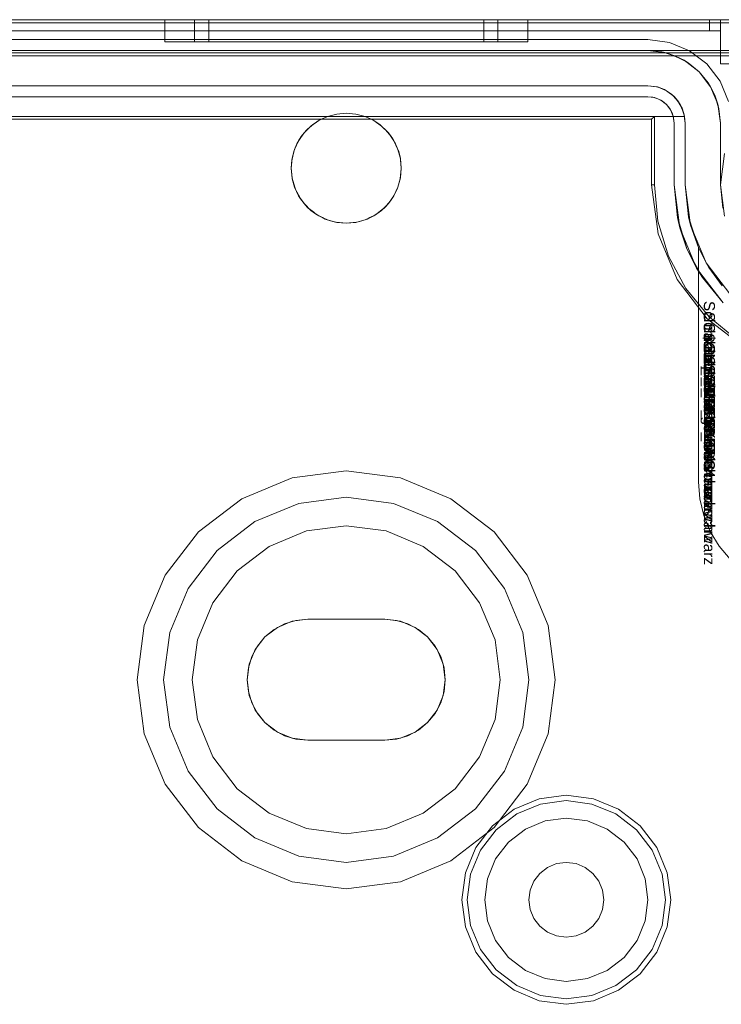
# Model space of a CAD drawing. Extents: x -620 to 300, y 62 to 1112.
# Tile 153 of 200: x 167.906 to 168.404, y 604.57 to 605.269. Entities that reach past the tile are written whole.
import ezdxf

# ---------------------------------------------------------------- set-up
doc = ezdxf.new("R2010")
doc.units = 0
doc.layers.get('0').update_dxf_attribs({"lineweight": 13})
doc.layers.add('AM_6-A06CPVRYL0', color=2, linetype='Continuous', lineweight=35, true_color=0xffff00)
doc.styles.get("Standard").update_dxf_attribs({"font": 'ARIALN.TTF'})

# ---------------------------------------------------------------- blocks, each defined once
blk = doc.blocks.new('Referenz-A06CPVRZL0')
at = {"color": 9, "linetype": 'ByBlock', "lineweight": 13, "ltscale": 0.13, "true_color": 0xc1c9c4}
for p, q in [((168.48922, 605.26889), (166.69234, 605.26889)), ((168.48922, 605.26889), (166.69234, 605.26889)), ((168.39547, 605.26889), (166.78609, 605.26889)), ((166.78609, 605.26889), (168.39547, 605.26889)), ((168.40328, 605.26889), (167.59078, 605.26889)), ((167.59078, 605.26889), (168.40328, 605.26889)), ((168.00875, 605.26889), (168.00875, 605.25326)), ((168.01314, 605.26889), (168.00875, 605.26889)), ((168.00875, 605.26889), (168.01314, 605.26889)), ((168.02602, 605.26889), (168.01314, 605.26889)), ((168.01314, 605.26889), (168.02602, 605.26889)), ((168.0465, 605.26889), (168.02602, 605.26889)), ((168.02602, 605.26889), (168.0465, 605.26889)), ((168.02992, 605.26889), (168.02992, 605.25326)), ((168.03199, 605.26889), (168.02992, 605.26889)), ((168.02992, 605.26889), (168.03199, 605.26889)), ((168.03812, 605.26889), (168.03199, 605.26889)), ((168.03199, 605.26889), (168.03812, 605.26889)), ((168.04808, 605.26889), (168.03812, 605.26889)), ((168.03812, 605.26889), (168.04808, 605.26889)), ((168.04, 605.26889), (168.04, 605.25326)), ((168.04188, 605.26889), (168.04, 605.26889)), ((168.04, 605.26889), (168.04188, 605.26889)), ((168.04743, 605.26889), (168.04188, 605.26889)), ((168.04188, 605.26889), (168.04743, 605.26889)), ((168.0732, 605.26889), (168.0465, 605.26889)), ((168.0465, 605.26889), (168.0732, 605.26889)), ((168.05646, 605.26889), (168.04743, 605.26889)), ((168.04743, 605.26889), (168.05646, 605.26889)), ((168.06148, 605.26889), (168.04808, 605.26889)), ((168.04808, 605.26889), (168.06148, 605.26889)), ((168.0686, 605.26889), (168.05646, 605.26889)), ((168.05646, 605.26889), (168.0686, 605.26889)), ((168.0778, 605.26889), (168.06148, 605.26889)), ((168.06148, 605.26889), (168.0778, 605.26889)), ((168.0834, 605.26889), (168.0686, 605.26889)), ((168.0686, 605.26889), (168.0834, 605.26889)), ((168.10429, 605.26889), (168.0732, 605.26889)), ((168.0732, 605.26889), (168.10429, 605.26889)), ((168.09643, 605.26889), (168.0778, 605.26889)), ((168.0778, 605.26889), (168.09643, 605.26889)), ((168.10028, 605.26889), (168.0834, 605.26889)), ((168.0834, 605.26889), (168.10028, 605.26889)), ((168.11664, 605.26889), (168.09643, 605.26889)), ((168.09643, 605.26889), (168.11664, 605.26889)), ((168.1186, 605.26889), (168.10028, 605.26889)), ((168.10028, 605.26889), (168.1186, 605.26889)), ((168.13765, 605.26889), (168.10429, 605.26889)), ((168.10429, 605.26889), (168.13765, 605.26889)), ((168.13765, 605.26889), (168.11664, 605.26889)), ((168.11664, 605.26889), (168.13765, 605.26889)), ((168.13765, 605.26889), (168.1186, 605.26889)), ((168.1186, 605.26889), (168.13765, 605.26889)), ((168.15867, 605.26889), (168.13765, 605.26889)), ((168.17102, 605.26889), (168.13765, 605.26889)), ((168.15671, 605.26889), (168.13765, 605.26889)), ((168.13765, 605.26889), (168.15867, 605.26889)), ((168.13765, 605.26889), (168.17102, 605.26889)), ((168.13765, 605.26889), (168.15671, 605.26889)), ((168.17503, 605.26889), (168.15671, 605.26889)), ((168.15671, 605.26889), (168.17503, 605.26889)), ((168.17888, 605.26889), (168.15867, 605.26889)), ((168.15867, 605.26889), (168.17888, 605.26889)), ((168.20211, 605.26889), (168.17102, 605.26889)), ((168.17102, 605.26889), (168.20211, 605.26889)), ((168.19191, 605.26889), (168.17503, 605.26889)), ((168.17503, 605.26889), (168.19191, 605.26889)), ((168.19751, 605.26889), (168.17888, 605.26889)), ((168.17888, 605.26889), (168.19751, 605.26889)), ((168.20671, 605.26889), (168.19191, 605.26889)), ((168.19191, 605.26889), (168.20671, 605.26889)), ((168.21383, 605.26889), (168.19751, 605.26889)), ((168.19751, 605.26889), (168.21383, 605.26889)), ((168.22881, 605.26889), (168.20211, 605.26889)), ((168.20211, 605.26889), (168.22881, 605.26889)), ((168.21885, 605.26889), (168.20671, 605.26889)), ((168.20671, 605.26889), (168.21885, 605.26889)), ((168.22723, 605.26889), (168.21383, 605.26889)), ((168.21383, 605.26889), (168.22723, 605.26889)), ((168.22788, 605.26889), (168.21885, 605.26889)), ((168.21885, 605.26889), (168.22788, 605.26889)), ((168.23719, 605.26889), (168.22723, 605.26889)), ((168.22723, 605.26889), (168.23719, 605.26889)), ((168.23343, 605.26889), (168.22788, 605.26889)), ((168.22788, 605.26889), (168.23343, 605.26889)), ((168.24929, 605.26889), (168.22881, 605.26889)), ((168.22881, 605.26889), (168.24929, 605.26889)), ((168.23531, 605.26889), (168.23343, 605.26889)), ((168.23343, 605.26889), (168.23531, 605.26889)), ((168.23531, 605.25326), (168.23531, 605.26889)), ((168.24332, 605.26889), (168.23719, 605.26889)), ((168.23719, 605.26889), (168.24332, 605.26889)), ((168.24539, 605.26889), (168.24332, 605.26889)), ((168.24332, 605.26889), (168.24539, 605.26889)), ((168.24539, 605.25326), (168.24539, 605.26889)), ((168.26217, 605.26889), (168.24929, 605.26889)), ((168.24929, 605.26889), (168.26217, 605.26889)), ((168.26656, 605.26889), (168.26217, 605.26889)), ((168.26217, 605.26889), (168.26656, 605.26889)), ((168.26656, 605.25326), (168.26656, 605.26889)), ((168.39749, 605.26889), (168.39547, 605.26889)), ((168.39547, 605.26889), (168.39547, 605.26498)), ((168.39547, 605.26889), (168.39547, 605.26498)), ((168.39547, 605.26889), (168.39749, 605.26889)), ((168.39547, 605.26498), (168.39547, 605.26108)), ((168.39547, 605.26498), (168.39547, 605.26108)), ((168.39937, 605.26889), (168.39749, 605.26889)), ((168.39749, 605.26889), (168.39937, 605.26889)), ((168.40099, 605.26889), (168.39937, 605.26889)), ((168.39937, 605.26889), (168.40099, 605.26889)), ((168.40223, 605.26889), (168.40099, 605.26889)), ((168.40099, 605.26889), (168.40223, 605.26889)), ((168.40301, 605.26889), (168.40223, 605.26889)), ((168.40223, 605.26889), (168.40301, 605.26889)), ((168.40328, 605.26889), (168.40301, 605.26889)), ((168.40301, 605.26889), (168.40328, 605.26889)), ((168.40328, 605.26498), (168.40328, 605.26889)), ((168.40328, 605.26108), (168.40328, 605.26889)), ((168.40935, 605.26889), (168.40328, 605.26889)), ((168.40328, 605.26889), (168.40328, 605.26498)), ((168.40328, 605.26889), (168.40328, 605.26889)), ((168.40328, 605.26889), (168.40935, 605.26889)), ((168.40328, 605.26108), (168.40328, 605.26889)), ((168.40328, 605.26108), (168.40328, 605.26498)), ((168.40328, 605.26498), (168.40328, 605.26108)), ((166.78609, 605.26108), (168.39547, 605.26108)), ((168.39547, 605.26108), (166.78609, 605.26108)), ((167.59078, 605.26108), (168.40328, 605.26108)), ((167.59078, 605.26108), (168.40328, 605.26108)), ((168.39547, 605.26108), (168.39699, 605.26108)), ((168.39699, 605.26108), (168.39547, 605.26108)), ((168.39699, 605.26108), (168.39846, 605.26108)), ((168.39846, 605.26108), (168.39699, 605.26108)), ((168.39846, 605.26108), (168.39981, 605.26108)), ((168.39981, 605.26108), (168.39846, 605.26108)), ((168.39981, 605.26108), (168.40099, 605.26108)), ((168.40099, 605.26108), (168.39981, 605.26108)), ((168.40099, 605.26108), (168.40196, 605.26108)), ((168.40196, 605.26108), (168.40099, 605.26108)), ((168.40196, 605.26108), (168.40269, 605.26108)), ((168.40269, 605.26108), (168.40196, 605.26108)), ((168.40269, 605.26108), (168.40313, 605.26108)), ((168.40313, 605.26108), (168.40269, 605.26108)), ((168.40313, 605.26108), (168.40328, 605.26108)), ((168.40328, 605.26108), (168.40313, 605.26108)), ((168.40328, 605.26108), (168.40328, 605.23764)), ((168.40328, 605.26108), (168.40328, 605.26108)), ((168.40328, 605.26108), (168.40328, 605.26108)), ((168.40328, 605.26108), (168.40328, 605.26108)), ((168.40328, 605.26108), (168.40328, 605.26108)), ((168.40328, 605.26108), (168.40328, 605.26108)), ((168.40328, 605.26108), (168.40328, 605.26108)), ((168.40328, 605.26108), (168.40328, 605.23764)), ((168.00875, 605.25326), (168.01314, 605.25326)), ((168.00875, 605.25326), (168.01314, 605.25326)), ((168.01314, 605.25326), (168.02602, 605.25326)), ((168.01314, 605.25326), (168.02602, 605.25326)), ((168.02602, 605.25326), (168.0465, 605.25326)), ((168.02602, 605.25326), (168.0465, 605.25326)), ((168.02992, 605.25326), (168.03359, 605.25326)), ((168.02992, 605.25326), (168.03359, 605.25326)), ((168.03359, 605.25326), (168.04435, 605.25326)), ((168.03359, 605.25326), (168.04435, 605.25326)), ((168.04, 605.25326), (168.04333, 605.25326)), ((168.04, 605.25326), (168.04333, 605.25326)), ((168.04333, 605.25326), (168.05308, 605.25326)), ((168.04333, 605.25326), (168.05308, 605.25326)), ((168.04435, 605.25326), (168.06148, 605.25326)), ((168.04435, 605.25326), (168.06148, 605.25326)), ((168.0465, 605.25326), (168.0732, 605.25326)), ((168.0465, 605.25326), (168.0732, 605.25326)), ((168.05308, 605.25326), (168.0686, 605.25326)), ((168.05308, 605.25326), (168.0686, 605.25326)), ((168.06148, 605.25326), (168.08379, 605.25326)), ((168.06148, 605.25326), (168.08379, 605.25326)), ((168.0686, 605.25326), (168.08883, 605.25326)), ((168.0686, 605.25326), (168.08883, 605.25326)), ((168.0732, 605.25326), (168.10429, 605.25326)), ((168.0732, 605.25326), (168.10429, 605.25326)), ((168.08379, 605.25326), (168.10977, 605.25326)), ((168.08379, 605.25326), (168.10977, 605.25326)), ((168.08883, 605.25326), (168.11238, 605.25326)), ((168.08883, 605.25326), (168.11238, 605.25326)), ((168.10429, 605.25326), (168.13765, 605.25326)), ((168.10429, 605.25326), (168.13765, 605.25326)), ((168.10977, 605.25326), (168.13765, 605.25326)), ((168.10977, 605.25326), (168.13765, 605.25326)), ((168.11238, 605.25326), (168.13765, 605.25326)), ((168.11238, 605.25326), (168.13765, 605.25326)), ((168.13765, 605.25326), (168.16554, 605.25326)), ((168.13765, 605.25326), (168.17102, 605.25326)), ((168.13765, 605.25326), (168.16293, 605.25326)), ((168.13765, 605.25326), (168.17102, 605.25326)), ((168.13765, 605.25326), (168.16554, 605.25326)), ((168.13765, 605.25326), (168.16293, 605.25326)), ((168.16293, 605.25326), (168.18648, 605.25326)), ((168.16293, 605.25326), (168.18648, 605.25326)), ((168.16554, 605.25326), (168.19152, 605.25326)), ((168.16554, 605.25326), (168.19152, 605.25326)), ((168.17102, 605.25326), (168.20211, 605.25326)), ((168.17102, 605.25326), (168.20211, 605.25326)), ((168.18648, 605.25326), (168.20671, 605.25326)), ((168.18648, 605.25326), (168.20671, 605.25326)), ((168.19152, 605.25326), (168.21383, 605.25326)), ((168.19152, 605.25326), (168.21383, 605.25326)), ((168.20211, 605.25326), (168.22881, 605.25326)), ((168.20211, 605.25326), (168.22881, 605.25326)), ((168.20671, 605.25326), (168.22223, 605.25326)), ((168.20671, 605.25326), (168.22223, 605.25326)), ((168.21383, 605.25326), (168.23096, 605.25326)), ((168.21383, 605.25326), (168.23096, 605.25326)), ((168.22223, 605.25326), (168.23198, 605.25326)), ((168.22223, 605.25326), (168.23198, 605.25326)), ((168.22881, 605.25326), (168.24929, 605.25326)), ((168.22881, 605.25326), (168.24929, 605.25326)), ((168.23096, 605.25326), (168.24172, 605.25326)), ((168.23096, 605.25326), (168.24172, 605.25326)), ((168.23198, 605.25326), (168.23531, 605.25326)), ((168.23198, 605.25326), (168.23531, 605.25326)), ((168.24172, 605.25326), (168.24539, 605.25326)), ((168.24172, 605.25326), (168.24539, 605.25326)), ((168.24929, 605.25326), (168.26217, 605.25326)), ((168.24929, 605.25326), (168.26217, 605.25326)), ((168.26217, 605.25326), (168.26656, 605.25326)), ((168.26217, 605.25326), (168.26656, 605.25326)), ((166.69234, 605.24701), (168.48922, 605.24701)), ((168.35172, 605.24701), (166.82984, 605.24701)), ((167.82515, 605.24545), (168.48922, 605.24545)), ((168.36506, 605.24526), (168.35172, 605.24701)), ((168.36178, 605.24602), (168.35172, 605.24701)), ((168.48922, 605.24701), (168.35172, 605.24701)), ((168.35172, 605.24701), (168.36178, 605.24602)), ((168.35172, 605.24701), (168.35172, 605.24701)), ((168.36506, 605.24526), (168.36178, 605.24602)), ((168.36178, 605.24602), (168.37145, 605.24309)), ((168.3775, 605.24011), (168.36506, 605.24526)), ((168.37145, 605.24309), (168.36506, 605.24526)), ((168.3775, 605.24011), (168.37145, 605.24309)), ((168.37145, 605.24309), (168.38036, 605.23832)), ((168.38818, 605.23191), (168.3775, 605.24011)), ((168.38036, 605.23832), (168.3775, 605.24011)), ((168.38818, 605.23191), (168.38036, 605.23832)), ((168.38036, 605.23832), (168.38818, 605.23191)), ((168.40328, 605.23764), (168.40935, 605.23764)), ((168.40328, 605.23764), (168.40935, 605.23764)), ((168.40328, 605.23764), (168.40328, 605.23764)), ((168.39637, 605.22123), (168.38818, 605.23191)), ((168.39459, 605.2241), (168.38818, 605.23191)), ((168.38818, 605.23191), (168.39459, 605.2241)), ((168.39637, 605.22123), (168.39459, 605.2241)), ((168.39459, 605.2241), (168.39935, 605.21518)), ((166.82984, 605.22201), (168.35172, 605.22201)), ((168.35172, 605.22201), (167.79781, 605.22201)), ((168.35783, 605.2213), (168.35172, 605.22201)), ((168.35172, 605.22201), (168.35859, 605.22111)), ((168.35172, 605.22201), (168.35172, 605.22201)), ((168.35823, 605.22116), (168.35783, 605.2213)), ((168.35859, 605.22111), (168.35783, 605.2213)), ((168.36025, 605.22042), (168.35823, 605.22116)), ((168.36362, 605.2192), (168.35859, 605.22111)), ((168.35859, 605.22111), (168.365, 605.21845)), ((168.36362, 605.2192), (168.36025, 605.22042)), ((168.36433, 605.21873), (168.36362, 605.2192)), ((168.365, 605.21845), (168.36362, 605.2192)), ((168.36646, 605.21734), (168.36433, 605.21873)), ((168.36876, 605.21582), (168.365, 605.21845)), ((168.365, 605.21845), (168.3705, 605.21423)), ((168.36876, 605.21582), (168.36646, 605.21734)), ((168.36965, 605.21489), (168.36876, 605.21582)), ((168.3705, 605.21423), (168.36876, 605.21582)), ((168.40152, 605.2088), (168.39637, 605.22123)), ((168.39935, 605.21518), (168.39637, 605.22123)), ((168.3715, 605.21294), (168.36965, 605.21489)), ((168.37299, 605.21135), (168.3705, 605.21423)), ((168.3705, 605.21423), (168.37472, 605.20873)), ((168.37299, 605.21135), (168.3715, 605.21294)), ((168.37387, 605.20984), (168.37299, 605.21135)), ((168.37472, 605.20873), (168.37299, 605.21135)), ((168.37524, 605.20749), (168.37387, 605.20984)), ((168.40152, 605.2088), (168.39935, 605.21518)), ((168.39935, 605.21518), (168.40229, 605.20551)), ((168.40328, 605.19545), (168.40152, 605.2088)), ((168.40229, 605.20551), (168.40152, 605.2088)), ((168.12433, 605.20014), (168.13089, 605.20189)), ((168.13089, 605.20189), (168.12433, 605.20014)), ((168.13089, 605.20189), (168.13765, 605.20248)), ((168.13765, 605.20248), (168.13089, 605.20189)), ((168.13765, 605.20248), (168.14442, 605.20189)), ((168.14442, 605.20189), (168.13765, 605.20248)), ((168.14442, 605.20189), (168.15098, 605.20014)), ((168.15098, 605.20014), (168.14442, 605.20189)), ((168.37608, 605.20603), (168.37472, 605.20873)), ((168.37472, 605.20873), (168.37737, 605.20233)), ((168.37608, 605.20603), (168.37524, 605.20749)), ((168.37786, 605.20014), (168.37608, 605.20603)), ((168.37737, 605.20233), (168.37608, 605.20603)), ((168.37608, 605.20603), (168.37674, 605.20387)), ((168.37674, 605.20387), (168.37751, 605.20131)), ((168.37786, 605.20014), (168.37737, 605.20233)), ((168.37737, 605.20233), (168.37828, 605.19545)), ((168.40328, 605.19545), (168.40229, 605.20551)), ((168.40229, 605.20551), (168.40328, 605.19545)), ((168.12433, 605.20014), (167.79781, 605.20014)), ((167.79781, 605.20014), (168.12433, 605.20014)), ((168.11257, 605.19336), (168.11815, 605.19727)), ((168.11815, 605.19727), (168.1139, 605.19443)), ((168.11675, 605.19629), (168.1139, 605.19443)), ((168.11851, 605.19743), (168.11675, 605.19629)), ((168.11815, 605.19727), (168.12433, 605.20014)), ((168.11889, 605.19768), (168.11815, 605.19727)), ((168.11889, 605.19768), (168.11851, 605.19743)), ((168.12433, 605.20014), (168.11889, 605.19768)), ((168.12433, 605.20014), (168.12433, 605.20014)), ((168.15098, 605.20014), (168.15716, 605.19727)), ((168.37766, 605.20014), (168.15098, 605.20014)), ((168.15098, 605.20014), (168.37786, 605.20014)), ((168.15642, 605.19768), (168.15098, 605.20014)), ((168.15098, 605.20014), (168.15098, 605.20014)), ((168.1568, 605.19743), (168.15642, 605.19768)), ((168.15716, 605.19727), (168.15642, 605.19768)), ((168.15856, 605.19629), (168.1568, 605.19743)), ((168.15716, 605.19727), (168.16274, 605.19336)), ((168.16141, 605.19443), (168.15716, 605.19727)), ((168.16141, 605.19443), (168.15856, 605.19629)), ((168.37751, 605.20131), (168.37786, 605.20014)), ((168.37786, 605.20014), (168.37766, 605.20014)), ((168.37828, 605.19545), (168.37786, 605.20014)), ((168.37786, 605.20014), (168.37786, 605.20014)), ((168.37828, 605.1517), (168.37828, 605.19545)), ((168.37828, 605.19545), (168.37828, 605.1517)), ((168.37828, 605.19545), (168.37828, 605.19545)), ((168.40328, 605.1517), (168.40328, 605.19545)), ((168.40328, 605.19545), (168.40328, 605.1822)), ((168.40328, 605.19545), (168.40328, 605.19545)), ((168.10384, 605.18297), (168.10775, 605.18855)), ((168.10775, 605.18855), (168.10567, 605.18584)), ((168.10855, 605.18935), (168.10691, 605.18735)), ((168.10775, 605.18855), (168.11257, 605.19336)), ((168.10945, 605.19045), (168.10775, 605.18855)), ((168.10945, 605.19045), (168.10855, 605.18935)), ((168.11257, 605.19336), (168.10945, 605.19045)), ((168.11136, 605.19216), (168.10945, 605.19045)), ((168.1132, 605.19381), (168.11136, 605.19216)), ((168.1139, 605.19443), (168.11257, 605.19336)), ((168.1139, 605.19443), (168.1132, 605.19381)), ((168.16211, 605.19381), (168.16141, 605.19443)), ((168.16274, 605.19336), (168.16141, 605.19443)), ((168.16395, 605.19216), (168.16211, 605.19381)), ((168.16274, 605.19336), (168.16756, 605.18855)), ((168.16586, 605.19045), (168.16274, 605.19336)), ((168.16586, 605.19045), (168.16395, 605.19216)), ((168.16676, 605.18935), (168.16586, 605.19045)), ((168.16756, 605.18855), (168.16586, 605.19045)), ((168.1684, 605.18735), (168.16676, 605.18935)), ((168.16756, 605.18855), (168.17147, 605.18297)), ((168.16964, 605.18584), (168.16756, 605.18855)), ((168.10096, 605.1768), (168.10384, 605.18297)), ((168.10384, 605.18297), (168.10263, 605.18071)), ((168.10336, 605.18194), (168.10263, 605.18071)), ((168.10468, 605.18417), (168.10336, 605.18194)), ((168.10567, 605.18584), (168.10384, 605.18297)), ((168.10567, 605.18584), (168.10468, 605.18417)), ((168.10691, 605.18735), (168.10567, 605.18584)), ((168.16964, 605.18584), (168.1684, 605.18735)), ((168.17063, 605.18417), (168.16964, 605.18584)), ((168.17147, 605.18297), (168.16964, 605.18584)), ((168.17195, 605.18194), (168.17063, 605.18417)), ((168.17147, 605.18297), (168.17435, 605.1768)), ((168.17268, 605.18071), (168.17147, 605.18297)), ((168.17268, 605.18071), (168.17195, 605.18194)), ((168.40328, 605.1822), (168.40328, 605.16725)), ((168.09919, 605.17022), (168.10096, 605.1768)), ((168.1004, 605.17517), (168.09919, 605.17022)), ((168.1004, 605.17517), (168.09963, 605.17188)), ((168.10096, 605.1768), (168.1004, 605.17517)), ((168.10075, 605.17605), (168.1004, 605.17517)), ((168.10168, 605.17835), (168.10075, 605.17605)), ((168.10263, 605.18071), (168.10096, 605.1768)), ((168.10263, 605.18071), (168.10168, 605.17835)), ((168.17363, 605.17835), (168.17268, 605.18071)), ((168.17435, 605.1768), (168.17268, 605.18071)), ((168.17456, 605.17605), (168.17363, 605.17835)), ((168.17435, 605.1768), (168.17612, 605.17022)), ((168.17491, 605.17517), (168.17435, 605.1768)), ((168.17491, 605.17517), (168.17456, 605.17605)), ((168.17568, 605.17188), (168.17491, 605.17517)), ((168.17612, 605.17022), (168.17491, 605.17517)), ((168.09859, 605.16344), (168.09919, 605.17022)), ((168.09905, 605.16937), (168.09859, 605.16344)), ((168.09905, 605.16937), (168.0986, 605.16357)), ((168.09919, 605.17022), (168.09905, 605.16937)), ((168.09915, 605.16982), (168.09905, 605.16937)), ((168.09963, 605.17188), (168.09915, 605.16982)), ((168.17616, 605.16982), (168.17568, 605.17188)), ((168.17612, 605.17022), (168.17672, 605.16344)), ((168.17626, 605.16937), (168.17612, 605.17022)), ((168.17626, 605.16937), (168.17616, 605.16982)), ((168.17671, 605.16357), (168.17626, 605.16937)), ((168.17672, 605.16344), (168.17626, 605.16937)), ((168.40328, 605.16725), (168.40328, 605.1517)), ((168.0986, 605.16357), (168.09859, 605.16343)), ((168.09918, 605.15665), (168.09859, 605.16344)), ((168.09859, 605.16344), (168.09859, 605.16342)), ((168.09859, 605.16343), (168.09859, 605.16342)), ((168.09859, 605.16342), (168.09861, 605.16327)), ((168.09859, 605.16342), (168.09918, 605.15665)), ((168.09861, 605.16327), (168.0993, 605.1562)), ((168.17601, 605.1562), (168.1767, 605.16327)), ((168.17672, 605.16344), (168.17613, 605.15665)), ((168.17613, 605.15665), (168.17672, 605.16342)), ((168.1767, 605.16327), (168.17672, 605.16342)), ((168.17672, 605.16343), (168.17671, 605.16357)), ((168.17672, 605.16342), (168.17672, 605.16344)), ((168.17672, 605.16342), (168.17672, 605.16343)), ((168.10094, 605.15007), (168.09918, 605.15665)), ((168.09918, 605.15665), (168.09934, 605.1558)), ((168.0993, 605.1562), (168.09934, 605.1558)), ((168.09934, 605.1558), (168.09992, 605.15389)), ((168.09934, 605.1558), (168.10094, 605.15007)), ((168.09992, 605.15389), (168.10133, 605.14923)), ((168.17397, 605.14923), (168.17539, 605.15389)), ((168.17613, 605.15665), (168.17437, 605.15007)), ((168.17437, 605.15007), (168.17597, 605.1558)), ((168.17539, 605.15389), (168.17597, 605.1558)), ((168.17597, 605.1558), (168.17613, 605.15665)), ((168.17597, 605.1558), (168.17601, 605.1562)), ((168.10382, 605.1439), (168.10094, 605.15007)), ((168.10094, 605.15007), (168.10157, 605.14847)), ((168.10133, 605.14923), (168.10157, 605.14847)), ((168.10157, 605.14847), (168.10253, 605.14667)), ((168.10157, 605.14847), (168.10382, 605.1439)), ((168.10253, 605.14667), (168.10462, 605.14275)), ((168.17069, 605.14275), (168.17278, 605.14667)), ((168.17437, 605.15007), (168.17149, 605.1439)), ((168.17149, 605.1439), (168.17374, 605.14847)), ((168.17278, 605.14667), (168.17374, 605.14847)), ((168.17374, 605.14847), (168.17437, 605.15007)), ((168.17374, 605.14847), (168.17397, 605.14923)), ((168.38065, 605.1289), (168.37828, 605.1517)), ((168.37828, 605.1517), (168.38065, 605.1289)), ((168.38206, 605.12299), (168.37828, 605.1517)), ((168.37828, 605.1517), (168.37828, 605.1517)), ((168.40621, 605.12946), (168.40328, 605.1517)), ((168.40328, 605.1517), (168.40493, 605.13494)), ((168.40328, 605.1517), (168.40328, 605.1517)), ((168.10772, 605.13832), (168.10382, 605.1439)), ((168.10382, 605.1439), (168.10518, 605.14172)), ((168.10462, 605.14275), (168.10518, 605.14172)), ((168.10518, 605.14172), (168.10633, 605.14031)), ((168.10518, 605.14172), (168.10772, 605.13832)), ((168.10633, 605.14031), (168.10907, 605.13697)), ((168.16624, 605.13697), (168.16898, 605.14031)), ((168.17149, 605.1439), (168.16759, 605.13832)), ((168.16759, 605.13832), (168.17013, 605.14172)), ((168.16898, 605.14031), (168.17013, 605.14172)), ((168.17013, 605.14172), (168.17149, 605.1439)), ((168.17013, 605.14172), (168.17069, 605.14275)), ((168.11254, 605.1335), (168.10772, 605.13832)), ((168.10772, 605.13832), (168.11003, 605.1358)), ((168.10907, 605.13697), (168.11003, 605.1358)), ((168.11003, 605.1358), (168.1112, 605.13484)), ((168.11003, 605.1358), (168.11254, 605.1335)), ((168.1112, 605.13484), (168.11454, 605.1321)), ((168.11812, 605.12959), (168.11254, 605.1335)), ((168.11254, 605.1335), (168.11595, 605.13094)), ((168.11454, 605.1321), (168.11595, 605.13094)), ((168.16277, 605.1335), (168.15719, 605.12959)), ((168.15936, 605.13094), (168.16277, 605.1335)), ((168.15936, 605.13094), (168.16077, 605.1321)), ((168.16077, 605.1321), (168.16411, 605.13484)), ((168.16759, 605.13832), (168.16277, 605.1335)), ((168.16277, 605.1335), (168.16528, 605.1358)), ((168.16411, 605.13484), (168.16528, 605.1358)), ((168.16528, 605.1358), (168.16759, 605.13832)), ((168.16528, 605.1358), (168.16624, 605.13697)), ((168.11595, 605.13094), (168.11698, 605.13039)), ((168.11595, 605.13094), (168.11812, 605.12959)), ((168.11698, 605.13039), (168.1209, 605.1283)), ((168.12429, 605.12671), (168.11812, 605.12959)), ((168.11812, 605.12959), (168.12271, 605.12733)), ((168.1209, 605.1283), (168.12271, 605.12733)), ((168.12271, 605.12733), (168.12346, 605.1271)), ((168.12271, 605.12733), (168.12429, 605.12671)), ((168.12346, 605.1271), (168.12813, 605.12568)), ((168.13087, 605.12495), (168.12429, 605.12671)), ((168.12429, 605.12671), (168.13003, 605.12511)), ((168.12813, 605.12568), (168.13003, 605.12511)), ((168.13003, 605.12511), (168.13043, 605.12507)), ((168.13003, 605.12511), (168.13087, 605.12495)), ((168.13043, 605.12507), (168.13765, 605.12436)), ((168.13765, 605.12436), (168.13087, 605.12495)), ((168.13087, 605.12495), (168.13765, 605.12436)), ((168.13765, 605.12436), (168.14488, 605.12507)), ((168.14444, 605.12495), (168.13765, 605.12436)), ((168.13765, 605.12436), (168.14444, 605.12495)), ((168.15102, 605.12671), (168.14444, 605.12495)), ((168.14444, 605.12495), (168.14528, 605.12511)), ((168.14488, 605.12507), (168.14528, 605.12511)), ((168.14528, 605.12511), (168.15102, 605.12671)), ((168.14528, 605.12511), (168.14718, 605.12568)), ((168.14718, 605.12568), (168.15185, 605.1271)), ((168.15719, 605.12959), (168.15102, 605.12671)), ((168.15102, 605.12671), (168.1526, 605.12733)), ((168.15185, 605.1271), (168.1526, 605.12733)), ((168.1526, 605.12733), (168.15719, 605.12959)), ((168.1526, 605.12733), (168.15441, 605.1283)), ((168.15441, 605.1283), (168.15833, 605.13039)), ((168.15719, 605.12959), (168.15936, 605.13094)), ((168.15833, 605.13039), (168.15936, 605.13094)), ((168.38765, 605.10707), (168.38065, 605.1289)), ((168.38065, 605.1289), (168.38206, 605.12299)), ((168.38206, 605.12299), (168.38765, 605.10707)), ((168.39314, 605.09623), (168.38206, 605.12299)), ((168.38765, 604.94076), (168.38765, 605.10707)), ((168.38765, 605.10707), (168.39314, 605.09623)), ((168.39321, 605.09612), (168.38765, 605.10707)), ((168.38765, 605.10707), (168.38765, 605.0929)), ((168.38765, 605.10707), (168.38765, 605.10707)), ((168.38765, 605.0929), (168.38765, 604.94076)), ((168.39314, 605.09623), (168.39321, 605.09612)), ((168.41077, 605.07326), (168.39314, 605.09623)), ((168.39321, 605.09612), (168.39515, 605.0929)), ((168.39515, 605.0929), (168.4046, 605.07996)), ((168.09924, 604.94352), (168.06344, 604.92869)), ((168.09924, 604.94352), (168.06344, 604.92869)), ((168.13765, 604.94858), (168.09924, 604.94352)), ((168.13765, 604.94858), (168.09924, 604.94352)), ((168.17607, 604.94352), (168.13765, 604.94858)), ((168.17607, 604.94352), (168.13765, 604.94858)), ((168.21187, 604.92869), (168.17607, 604.94352)), ((168.21187, 604.92869), (168.17607, 604.94352)), ((168.38861, 604.92862), (168.38765, 604.94076)), ((168.38765, 604.94076), (168.38861, 604.92862)), ((168.38765, 604.94076), (168.38765, 604.94076)), ((168.10409, 604.92541), (168.13765, 604.92983)), ((168.13765, 604.92983), (168.10409, 604.92541)), ((168.13765, 604.92983), (168.17122, 604.92541)), ((168.17122, 604.92541), (168.13765, 604.92983)), ((168.06344, 604.92869), (168.03269, 604.9051)), ((168.06344, 604.92869), (168.03269, 604.9051)), ((168.07281, 604.91245), (168.10409, 604.92541)), ((168.10409, 604.92541), (168.07281, 604.91245)), ((168.17122, 604.92541), (168.2025, 604.91245)), ((168.2025, 604.91245), (168.17122, 604.92541)), ((168.24262, 604.9051), (168.21187, 604.92869)), ((168.24262, 604.9051), (168.21187, 604.92869)), ((168.39143, 604.91676), (168.38861, 604.92862)), ((168.38861, 604.92862), (168.39143, 604.91676)), ((168.39607, 604.90549), (168.39143, 604.91676)), ((168.39143, 604.91676), (168.39607, 604.90549)), ((168.04595, 604.89184), (168.07281, 604.91245)), ((168.07281, 604.91245), (168.04595, 604.89184)), ((168.13765, 604.90951), (168.10935, 604.90579)), ((168.10935, 604.90579), (168.13765, 604.90951)), ((168.16596, 604.90579), (168.13765, 604.90951)), ((168.13765, 604.90951), (168.16596, 604.90579)), ((168.2025, 604.91245), (168.22936, 604.89184)), ((168.22936, 604.89184), (168.2025, 604.91245)), ((168.03269, 604.9051), (168.0091, 604.87436)), ((168.03269, 604.9051), (168.0091, 604.87436)), ((168.10935, 604.90579), (168.08297, 604.89486)), ((168.08297, 604.89486), (168.10935, 604.90579)), ((168.19234, 604.89486), (168.16596, 604.90579)), ((168.16596, 604.90579), (168.19234, 604.89486)), ((168.26621, 604.87436), (168.24262, 604.9051)), ((168.26621, 604.87436), (168.24262, 604.9051)), ((168.4024, 604.89508), (168.39607, 604.90549)), ((168.39607, 604.90549), (168.4024, 604.89508)), ((168.08297, 604.89486), (168.06032, 604.87748)), ((168.06032, 604.87748), (168.08297, 604.89486)), ((168.21499, 604.87748), (168.19234, 604.89486)), ((168.19234, 604.89486), (168.21499, 604.87748)), ((168.41028, 604.88578), (168.4024, 604.89508)), ((168.4024, 604.89508), (168.41028, 604.88578)), ((168.02534, 604.86498), (168.04595, 604.89184)), ((168.04595, 604.89184), (168.02534, 604.86498)), ((168.22936, 604.89184), (168.24997, 604.86498)), ((168.24997, 604.86498), (168.22936, 604.89184)), ((168.0091, 604.87436), (167.99428, 604.83856)), ((168.0091, 604.87436), (167.99428, 604.83856)), ((168.06032, 604.87748), (168.04293, 604.85483)), ((168.04293, 604.85483), (168.06032, 604.87748)), ((168.23238, 604.85483), (168.21499, 604.87748)), ((168.21499, 604.87748), (168.23238, 604.85483)), ((168.28103, 604.83856), (168.26621, 604.87436)), ((168.28103, 604.83856), (168.26621, 604.87436)), ((168.01239, 604.8337), (168.02534, 604.86498)), ((168.02534, 604.86498), (168.01239, 604.8337)), ((168.24997, 604.86498), (168.26292, 604.8337)), ((168.26292, 604.8337), (168.24997, 604.86498)), ((168.04293, 604.85483), (168.03201, 604.82845)), ((168.03201, 604.82845), (168.04293, 604.85483)), ((168.2433, 604.82845), (168.23238, 604.85483)), ((168.23238, 604.85483), (168.2433, 604.82845)), ((167.99428, 604.83856), (167.98922, 604.80014)), ((167.99428, 604.83856), (167.98922, 604.80014)), ((168.09387, 604.83984), (168.08644, 604.83587)), ((168.08644, 604.83587), (168.09387, 604.83984)), ((168.09919, 604.84164), (168.08883, 604.83735)), ((168.09919, 604.84164), (168.08883, 604.83735)), ((168.10193, 604.84228), (168.09387, 604.83984)), ((168.09387, 604.83984), (168.10193, 604.84228)), ((168.11031, 604.84311), (168.09919, 604.84164)), ((168.11031, 604.84311), (168.09919, 604.84164)), ((168.11031, 604.84311), (168.10193, 604.84228)), ((168.10193, 604.84228), (168.11031, 604.84311)), ((168.13765, 604.84311), (168.11031, 604.84311)), ((168.11031, 604.84311), (168.13765, 604.84311)), ((168.165, 604.84311), (168.11031, 604.84311)), ((168.165, 604.84311), (168.11031, 604.84311)), ((168.11031, 604.84311), (168.11031, 604.84311)), ((168.11031, 604.84311), (168.11031, 604.84311)), ((168.165, 604.84311), (168.13765, 604.84311)), ((168.13765, 604.84311), (168.165, 604.84311)), ((168.17338, 604.84228), (168.165, 604.84311)), ((168.165, 604.84311), (168.17338, 604.84228)), ((168.165, 604.84311), (168.165, 604.84311)), ((168.17612, 604.84164), (168.165, 604.84311)), ((168.165, 604.84311), (168.165, 604.84311)), ((168.17612, 604.84164), (168.165, 604.84311)), ((168.18144, 604.83984), (168.17338, 604.84228)), ((168.17338, 604.84228), (168.18144, 604.83984)), ((168.18648, 604.83735), (168.17612, 604.84164)), ((168.18648, 604.83735), (168.17612, 604.84164)), ((168.18887, 604.83587), (168.18144, 604.83984)), ((168.18144, 604.83984), (168.18887, 604.83587)), ((168.28609, 604.80014), (168.28103, 604.83856)), ((168.28609, 604.80014), (168.28103, 604.83856)), ((168.00797, 604.80014), (168.01239, 604.8337)), ((168.01239, 604.8337), (168.00797, 604.80014)), ((168.08883, 604.83735), (168.07993, 604.83052)), ((168.08883, 604.83735), (168.07993, 604.83052)), ((168.08644, 604.83587), (168.07993, 604.83052)), ((168.07993, 604.83052), (168.08644, 604.83587)), ((168.19538, 604.83052), (168.18648, 604.83735)), ((168.19538, 604.83052), (168.18648, 604.83735)), ((168.19538, 604.83052), (168.18887, 604.83587)), ((168.18887, 604.83587), (168.19538, 604.83052)), ((168.26292, 604.8337), (168.26734, 604.80014)), ((168.26734, 604.80014), (168.26292, 604.8337)), ((168.03201, 604.82845), (168.02828, 604.80014)), ((168.02828, 604.80014), (168.03201, 604.82845)), ((168.07993, 604.83052), (168.0731, 604.82162)), ((168.07993, 604.83052), (168.0731, 604.82162)), ((168.07993, 604.83052), (168.07458, 604.82401)), ((168.07458, 604.82401), (168.07993, 604.83052)), ((168.20073, 604.82401), (168.19538, 604.83052)), ((168.19538, 604.83052), (168.20073, 604.82401)), ((168.20221, 604.82162), (168.19538, 604.83052)), ((168.20221, 604.82162), (168.19538, 604.83052)), ((168.24703, 604.80014), (168.2433, 604.82845)), ((168.2433, 604.82845), (168.24703, 604.80014)), ((168.0731, 604.82162), (168.06881, 604.81126)), ((168.0731, 604.82162), (168.06881, 604.81126)), ((168.07458, 604.82401), (168.07061, 604.81658)), ((168.07061, 604.81658), (168.07458, 604.82401)), ((168.2047, 604.81658), (168.20073, 604.82401)), ((168.20073, 604.82401), (168.2047, 604.81658)), ((168.2065, 604.81126), (168.20221, 604.82162)), ((168.2065, 604.81126), (168.20221, 604.82162)), ((168.06881, 604.81126), (168.06734, 604.80014)), ((168.06881, 604.81126), (168.06734, 604.80014)), ((168.07061, 604.81658), (168.06817, 604.80852)), ((168.06817, 604.80852), (168.07061, 604.81658)), ((168.20714, 604.80852), (168.2047, 604.81658)), ((168.2047, 604.81658), (168.20714, 604.80852)), ((168.20797, 604.80014), (168.2065, 604.81126)), ((168.20797, 604.80014), (168.2065, 604.81126)), ((168.06817, 604.80852), (168.06734, 604.80014)), ((168.06734, 604.80014), (168.06817, 604.80852)), ((168.20797, 604.80014), (168.20714, 604.80852)), ((168.20714, 604.80852), (168.20797, 604.80014)), ((167.98922, 604.80014), (167.99428, 604.76172)), ((167.98922, 604.80014), (167.99428, 604.76172)), ((168.01239, 604.76657), (168.00797, 604.80014)), ((168.00797, 604.80014), (168.01239, 604.76657)), ((168.02828, 604.80014), (168.03201, 604.77183)), ((168.03201, 604.77183), (168.02828, 604.80014)), ((168.06734, 604.80014), (168.06817, 604.79176)), ((168.06817, 604.79176), (168.06734, 604.80014)), ((168.06734, 604.80014), (168.06881, 604.78902)), ((168.06734, 604.80014), (168.06881, 604.78902)), ((168.2065, 604.78902), (168.20797, 604.80014)), ((168.2065, 604.78902), (168.20797, 604.80014)), ((168.20714, 604.79176), (168.20797, 604.80014)), ((168.20797, 604.80014), (168.20714, 604.79176)), ((168.2433, 604.77183), (168.24703, 604.80014)), ((168.24703, 604.80014), (168.2433, 604.77183)), ((168.26734, 604.80014), (168.26292, 604.76657)), ((168.26292, 604.76657), (168.26734, 604.80014)), ((168.28103, 604.76172), (168.28609, 604.80014)), ((168.28103, 604.76172), (168.28609, 604.80014)), ((168.06817, 604.79176), (168.07061, 604.78369)), ((168.07061, 604.78369), (168.06817, 604.79176)), ((168.2047, 604.78369), (168.20714, 604.79176)), ((168.20714, 604.79176), (168.2047, 604.78369)), ((168.06881, 604.78902), (168.0731, 604.77865)), ((168.06881, 604.78902), (168.0731, 604.77865)), ((168.07061, 604.78369), (168.07458, 604.77627)), ((168.07458, 604.77627), (168.07061, 604.78369)), ((168.20073, 604.77627), (168.2047, 604.78369)), ((168.2047, 604.78369), (168.20073, 604.77627)), ((168.20221, 604.77865), (168.2065, 604.78902)), ((168.20221, 604.77865), (168.2065, 604.78902)), ((168.0731, 604.77865), (168.07993, 604.76975)), ((168.0731, 604.77865), (168.07993, 604.76975)), ((168.07458, 604.77627), (168.07993, 604.76975)), ((168.07993, 604.76975), (168.07458, 604.77627)), ((168.19538, 604.76975), (168.20221, 604.77865)), ((168.19538, 604.76975), (168.20221, 604.77865)), ((168.19538, 604.76975), (168.20073, 604.77627)), ((168.20073, 604.77627), (168.19538, 604.76975)), ((168.03201, 604.77183), (168.04293, 604.74545)), ((168.04293, 604.74545), (168.03201, 604.77183)), ((168.07993, 604.76975), (168.08644, 604.76441)), ((168.08644, 604.76441), (168.07993, 604.76975)), ((168.07993, 604.76975), (168.08883, 604.76293)), ((168.07993, 604.76975), (168.08883, 604.76293)), ((168.18648, 604.76293), (168.19538, 604.76975)), ((168.18648, 604.76293), (168.19538, 604.76975)), ((168.18887, 604.76441), (168.19538, 604.76975)), ((168.19538, 604.76975), (168.18887, 604.76441)), ((168.23238, 604.74545), (168.2433, 604.77183)), ((168.2433, 604.77183), (168.23238, 604.74545)), ((167.99428, 604.76172), (168.0091, 604.72592)), ((167.99428, 604.76172), (168.0091, 604.72592)), ((168.02534, 604.73529), (168.01239, 604.76657)), ((168.01239, 604.76657), (168.02534, 604.73529)), ((168.08644, 604.76441), (168.09387, 604.76044)), ((168.09387, 604.76044), (168.08644, 604.76441)), ((168.08883, 604.76293), (168.09919, 604.75863)), ((168.08883, 604.76293), (168.09919, 604.75863)), ((168.17612, 604.75863), (168.18648, 604.76293)), ((168.17612, 604.75863), (168.18648, 604.76293)), ((168.18144, 604.76044), (168.18887, 604.76441)), ((168.18887, 604.76441), (168.18144, 604.76044)), ((168.26292, 604.76657), (168.24997, 604.73529)), ((168.24997, 604.73529), (168.26292, 604.76657)), ((168.26621, 604.72592), (168.28103, 604.76172)), ((168.26621, 604.72592), (168.28103, 604.76172)), ((168.09387, 604.76044), (168.10193, 604.758)), ((168.10193, 604.758), (168.09387, 604.76044)), ((168.09919, 604.75863), (168.11031, 604.75717)), ((168.09919, 604.75863), (168.11031, 604.75717)), ((168.10193, 604.758), (168.11031, 604.75717)), ((168.11031, 604.75717), (168.10193, 604.758)), ((168.11031, 604.75717), (168.13765, 604.75717)), ((168.13765, 604.75717), (168.11031, 604.75717)), ((168.11031, 604.75717), (168.165, 604.75717)), ((168.11031, 604.75717), (168.11031, 604.75717)), ((168.11031, 604.75717), (168.165, 604.75717)), ((168.11031, 604.75717), (168.11031, 604.75717)), ((168.13765, 604.75717), (168.165, 604.75717)), ((168.165, 604.75717), (168.13765, 604.75717)), ((168.165, 604.75717), (168.17612, 604.75863)), ((168.165, 604.75717), (168.17612, 604.75863)), ((168.165, 604.75717), (168.17338, 604.758)), ((168.17338, 604.758), (168.165, 604.75717)), ((168.165, 604.75717), (168.165, 604.75717)), ((168.165, 604.75717), (168.165, 604.75717)), ((168.17338, 604.758), (168.18144, 604.76044)), ((168.18144, 604.76044), (168.17338, 604.758)), ((168.04293, 604.74545), (168.06032, 604.7228)), ((168.06032, 604.7228), (168.04293, 604.74545)), ((168.21499, 604.7228), (168.23238, 604.74545)), ((168.23238, 604.74545), (168.21499, 604.7228)), ((168.04595, 604.70844), (168.02534, 604.73529)), ((168.02534, 604.73529), (168.04595, 604.70844)), ((168.24997, 604.73529), (168.22936, 604.70844)), ((168.22936, 604.70844), (168.24997, 604.73529)), ((168.0091, 604.72592), (168.03269, 604.69518)), ((168.0091, 604.72592), (168.03269, 604.69518)), ((168.06032, 604.7228), (168.08297, 604.70542)), ((168.08297, 604.70542), (168.06032, 604.7228)), ((168.19234, 604.70542), (168.21499, 604.7228)), ((168.21499, 604.7228), (168.19234, 604.70542)), ((168.24262, 604.69518), (168.26621, 604.72592)), ((168.24262, 604.69518), (168.26621, 604.72592)), ((168.2747, 604.71558), (168.2568, 604.70816)), ((168.2939, 604.71811), (168.2747, 604.71558)), ((168.27568, 604.71189), (168.2939, 604.71429)), ((168.31311, 604.71558), (168.2939, 604.71811)), ((168.2939, 604.71429), (168.31213, 604.71189)), ((168.33101, 604.70816), (168.31311, 604.71558)), ((168.07281, 604.68783), (168.04595, 604.70844)), ((168.04595, 604.70844), (168.07281, 604.68783)), ((168.08297, 604.70542), (168.10935, 604.69449)), ((168.10935, 604.69449), (168.08297, 604.70542)), ((168.16596, 604.69449), (168.19234, 604.70542)), ((168.19234, 604.70542), (168.16596, 604.69449)), ((168.22936, 604.70844), (168.2025, 604.68783)), ((168.2025, 604.68783), (168.22936, 604.70844)), ((168.2568, 604.70816), (168.24142, 604.69637)), ((168.25871, 604.70486), (168.27568, 604.71189)), ((168.31213, 604.71189), (168.3291, 604.70486)), ((168.34639, 604.69637), (168.33101, 604.70816)), ((168.24413, 604.69367), (168.25871, 604.70486)), ((168.2789, 604.69988), (168.26492, 604.69409)), ((168.2789, 604.69988), (168.26492, 604.69409)), ((168.2939, 604.70186), (168.2789, 604.69988)), ((168.2939, 604.70186), (168.2789, 604.69988)), ((168.30891, 604.69988), (168.2939, 604.70186)), ((168.30891, 604.69988), (168.2939, 604.70186)), ((168.32289, 604.69409), (168.30891, 604.69988)), ((168.32289, 604.69409), (168.30891, 604.69988)), ((168.3291, 604.70486), (168.34368, 604.69367)), ((168.03269, 604.69518), (168.06344, 604.67159)), ((168.03269, 604.69518), (168.06344, 604.67159)), ((168.10935, 604.69449), (168.13765, 604.69076)), ((168.13765, 604.69076), (168.10935, 604.69449)), ((168.13765, 604.69076), (168.16596, 604.69449)), ((168.16596, 604.69449), (168.13765, 604.69076)), ((168.21187, 604.67159), (168.24262, 604.69518)), ((168.21187, 604.67159), (168.24262, 604.69518)), ((168.24142, 604.69637), (168.22963, 604.681)), ((168.23294, 604.67909), (168.24413, 604.69367)), ((168.26492, 604.69409), (168.25291, 604.68488)), ((168.26492, 604.69409), (168.25291, 604.68488)), ((168.3349, 604.68488), (168.32289, 604.69409)), ((168.3349, 604.68488), (168.32289, 604.69409)), ((168.34368, 604.69367), (168.35487, 604.67909)), ((168.35818, 604.681), (168.34639, 604.69637)), ((168.10409, 604.67487), (168.07281, 604.68783)), ((168.07281, 604.68783), (168.10409, 604.67487)), ((168.2025, 604.68783), (168.17122, 604.67487)), ((168.17122, 604.67487), (168.2025, 604.68783)), ((168.25291, 604.68488), (168.2437, 604.67287)), ((168.25291, 604.68488), (168.2437, 604.67287)), ((168.34411, 604.67287), (168.3349, 604.68488)), ((168.34411, 604.67287), (168.3349, 604.68488)), ((168.22963, 604.681), (168.22222, 604.6631)), ((168.2259, 604.66211), (168.23294, 604.67909)), ((168.35487, 604.67909), (168.36191, 604.66211)), ((168.36559, 604.6631), (168.35818, 604.681)), ((168.06344, 604.67159), (168.09924, 604.65676)), ((168.06344, 604.67159), (168.09924, 604.65676)), ((168.13765, 604.67045), (168.10409, 604.67487)), ((168.10409, 604.67487), (168.13765, 604.67045)), ((168.17122, 604.67487), (168.13765, 604.67045)), ((168.13765, 604.67045), (168.17122, 604.67487)), ((168.17607, 604.65676), (168.21187, 604.67159)), ((168.17607, 604.65676), (168.21187, 604.67159)), ((168.2437, 604.67287), (168.23791, 604.65889)), ((168.2437, 604.67287), (168.23791, 604.65889)), ((168.2939, 604.67045), (168.28703, 604.66955)), ((168.28703, 604.66955), (168.2939, 604.67045)), ((168.30078, 604.66955), (168.2939, 604.67045)), ((168.2939, 604.67045), (168.30078, 604.66955)), ((168.3499, 604.65889), (168.34411, 604.67287)), ((168.3499, 604.65889), (168.34411, 604.67287)), ((168.28062, 604.66689), (168.27512, 604.66267)), ((168.27512, 604.66267), (168.28062, 604.66689)), ((168.28703, 604.66955), (168.28062, 604.66689)), ((168.28062, 604.66689), (168.28703, 604.66955)), ((168.30719, 604.66689), (168.30078, 604.66955)), ((168.30078, 604.66955), (168.30719, 604.66689)), ((168.31269, 604.66267), (168.30719, 604.66689)), ((168.30719, 604.66689), (168.31269, 604.66267)), ((168.09924, 604.65676), (168.13765, 604.6517)), ((168.09924, 604.65676), (168.13765, 604.6517)), ((168.13765, 604.6517), (168.17607, 604.65676)), ((168.13765, 604.6517), (168.17607, 604.65676)), ((168.22222, 604.6631), (168.21969, 604.64389)), ((168.22351, 604.64389), (168.2259, 604.66211)), ((168.23791, 604.65889), (168.23594, 604.64389)), ((168.23791, 604.65889), (168.23594, 604.64389)), ((168.2709, 604.65717), (168.26825, 604.65076)), ((168.26825, 604.65076), (168.2709, 604.65717)), ((168.27512, 604.66267), (168.2709, 604.65717)), ((168.2709, 604.65717), (168.27512, 604.66267)), ((168.31691, 604.65717), (168.31269, 604.66267)), ((168.31269, 604.66267), (168.31691, 604.65717)), ((168.31956, 604.65076), (168.31691, 604.65717)), ((168.31691, 604.65717), (168.31956, 604.65076)), ((168.35187, 604.64389), (168.3499, 604.65889)), ((168.35187, 604.64389), (168.3499, 604.65889)), ((168.36191, 604.66211), (168.3643, 604.64389)), ((168.36812, 604.64389), (168.36559, 604.6631)), ((168.26825, 604.65076), (168.26734, 604.64389)), ((168.26734, 604.64389), (168.26825, 604.65076)), ((168.32047, 604.64389), (168.31956, 604.65076)), ((168.31956, 604.65076), (168.32047, 604.64389)), ((168.21969, 604.64389), (168.22222, 604.62468)), ((168.2259, 604.62567), (168.22351, 604.64389)), ((168.23594, 604.64389), (168.23791, 604.62888)), ((168.23594, 604.64389), (168.23791, 604.62888)), ((168.26734, 604.64389), (168.26825, 604.63701)), ((168.26825, 604.63701), (168.26734, 604.64389)), ((168.31956, 604.63701), (168.32047, 604.64389)), ((168.32047, 604.64389), (168.31956, 604.63701)), ((168.3499, 604.62888), (168.35187, 604.64389)), ((168.3499, 604.62888), (168.35187, 604.64389)), ((168.3643, 604.64389), (168.36191, 604.62567)), ((168.36559, 604.62468), (168.36812, 604.64389)), ((168.26825, 604.63701), (168.2709, 604.63061)), ((168.2709, 604.63061), (168.26825, 604.63701)), ((168.31691, 604.63061), (168.31956, 604.63701)), ((168.31956, 604.63701), (168.31691, 604.63061)), ((168.23791, 604.62888), (168.2437, 604.6149)), ((168.23791, 604.62888), (168.2437, 604.6149)), ((168.2709, 604.63061), (168.27512, 604.62511)), ((168.27512, 604.62511), (168.2709, 604.63061)), ((168.31269, 604.62511), (168.31691, 604.63061)), ((168.31691, 604.63061), (168.31269, 604.62511)), ((168.34411, 604.6149), (168.3499, 604.62888)), ((168.34411, 604.6149), (168.3499, 604.62888)), ((168.22222, 604.62468), (168.22963, 604.60678)), ((168.23294, 604.60869), (168.2259, 604.62567)), ((168.27512, 604.62511), (168.28062, 604.62088)), ((168.28062, 604.62088), (168.27512, 604.62511)), ((168.30719, 604.62088), (168.31269, 604.62511)), ((168.31269, 604.62511), (168.30719, 604.62088)), ((168.36191, 604.62567), (168.35487, 604.60869)), ((168.35818, 604.60678), (168.36559, 604.62468)), ((168.2437, 604.6149), (168.25291, 604.6029)), ((168.2437, 604.6149), (168.25291, 604.6029)), ((168.28062, 604.62088), (168.28703, 604.61823)), ((168.28703, 604.61823), (168.28062, 604.62088)), ((168.28703, 604.61823), (168.2939, 604.61733)), ((168.2939, 604.61733), (168.28703, 604.61823)), ((168.2939, 604.61733), (168.30078, 604.61823)), ((168.30078, 604.61823), (168.2939, 604.61733)), ((168.30078, 604.61823), (168.30719, 604.62088)), ((168.30719, 604.62088), (168.30078, 604.61823)), ((168.3349, 604.6029), (168.34411, 604.6149)), ((168.3349, 604.6029), (168.34411, 604.6149)), ((168.24413, 604.59411), (168.23294, 604.60869)), ((168.35487, 604.60869), (168.34368, 604.59411)), ((168.22963, 604.60678), (168.24142, 604.59141)), ((168.25291, 604.6029), (168.26492, 604.59369)), ((168.25291, 604.6029), (168.26492, 604.59369)), ((168.32289, 604.59369), (168.3349, 604.6029)), ((168.32289, 604.59369), (168.3349, 604.6029)), ((168.34639, 604.59141), (168.35818, 604.60678)), ((168.25871, 604.58292), (168.24413, 604.59411)), ((168.26492, 604.59369), (168.2789, 604.58789)), ((168.26492, 604.59369), (168.2789, 604.58789)), ((168.30891, 604.58789), (168.32289, 604.59369)), ((168.30891, 604.58789), (168.32289, 604.59369)), ((168.34368, 604.59411), (168.3291, 604.58292)), ((168.24142, 604.59141), (168.2568, 604.57961)), ((168.2789, 604.58789), (168.2939, 604.58592)), ((168.2789, 604.58789), (168.2939, 604.58592)), ((168.2939, 604.58592), (168.30891, 604.58789)), ((168.2939, 604.58592), (168.30891, 604.58789)), ((168.33101, 604.57961), (168.34639, 604.59141)), ((168.2568, 604.57961), (168.2747, 604.5722)), ((168.27568, 604.57589), (168.25871, 604.58292)), ((168.3291, 604.58292), (168.31213, 604.57589)), ((168.31311, 604.5722), (168.33101, 604.57961)), ((168.2939, 604.57349), (168.27568, 604.57589)), ((168.31213, 604.57589), (168.2939, 604.57349)), ((168.2747, 604.5722), (168.2939, 604.56967)), ((168.2939, 604.56967), (168.31311, 604.5722))]:
    blk.add_line(p, q, dxfattribs=at)
at = {"color": 251, "linetype": 'ByBlock', "lineweight": 13, "ltscale": 0.13, "true_color": 0x636363}
for p, q in [((168.48922, 605.26889), (166.69234, 605.26889)), ((168.48922, 605.26664), (166.69234, 605.26664)), ((168.35172, 605.25483), (166.82984, 605.25483)), ((166.82984, 605.25483), (168.35172, 605.25483)), ((168.36708, 605.2528), (168.35172, 605.25483)), ((168.35172, 605.25483), (168.36708, 605.2528)), ((168.35172, 605.25483), (168.35172, 605.25483)), ((168.3814, 605.24687), (168.36708, 605.2528)), ((168.36708, 605.2528), (168.3814, 605.24687)), ((168.3937, 605.23744), (168.3814, 605.24687)), ((168.3814, 605.24687), (168.3937, 605.23744)), ((166.69234, 605.2432), (168.48922, 605.2432)), ((168.40314, 605.22514), (168.3937, 605.23744)), ((168.3937, 605.23744), (168.40314, 605.22514)), ((168.40907, 605.21082), (168.40314, 605.22514)), ((168.40314, 605.22514), (168.40907, 605.21082)), ((166.82984, 605.2142), (168.35172, 605.2142)), ((168.35172, 605.2142), (166.82984, 605.2142)), ((168.35172, 605.2142), (168.35657, 605.21356)), ((168.35538, 605.21384), (168.35172, 605.2142)), ((168.35172, 605.2142), (168.35538, 605.21384)), ((168.35172, 605.2142), (168.35172, 605.2142)), ((168.35657, 605.21356), (168.35538, 605.21384)), ((168.35538, 605.21384), (168.35889, 605.21277)), ((168.35889, 605.21277), (168.35657, 605.21356)), ((168.35657, 605.21356), (168.36109, 605.21169)), ((168.36109, 605.21169), (168.35889, 605.21277)), ((168.35889, 605.21277), (168.36213, 605.21104)), ((168.36213, 605.21104), (168.36109, 605.21169)), ((168.36109, 605.21169), (168.36498, 605.20871)), ((168.36498, 605.20871), (168.36213, 605.21104)), ((168.36213, 605.21104), (168.36498, 605.20871)), ((168.36498, 605.20871), (168.36796, 605.20483)), ((168.36731, 605.20587), (168.36498, 605.20871)), ((168.36498, 605.20871), (168.36731, 605.20587)), ((168.36796, 605.20483), (168.36731, 605.20587)), ((168.36731, 605.20587), (168.36904, 605.20263)), ((168.36796, 605.20483), (168.36983, 605.2003)), ((168.36904, 605.20263), (168.36796, 605.20483)), ((168.36983, 605.2003), (168.36904, 605.20263)), ((168.36904, 605.20263), (168.37011, 605.19911)), ((166.82515, 605.20014), (168.3564, 605.20014)), ((166.82713, 605.19816), (168.35443, 605.19816)), ((168.35443, 605.19816), (168.3564, 605.20014)), ((168.35443, 605.19816), (168.35443, 605.1517)), ((168.3564, 605.20014), (168.3564, 605.1517)), ((168.37011, 605.19911), (168.36983, 605.2003)), ((168.36983, 605.2003), (168.37047, 605.19545)), ((168.37047, 605.19545), (168.37011, 605.19911)), ((168.37011, 605.19911), (168.37047, 605.19545)), ((168.37047, 605.19545), (168.37047, 605.1517)), ((168.37047, 605.1517), (168.37047, 605.19545)), ((168.37047, 605.19545), (168.37047, 605.19545)), ((168.40621, 605.17394), (168.40328, 605.1517)), ((168.35443, 605.1517), (168.35902, 605.11681)), ((168.35443, 605.1517), (168.3564, 605.1517)), ((168.3564, 605.1517), (168.35896, 605.12579)), ((168.37047, 605.1517), (168.37275, 605.12853)), ((168.37451, 605.12097), (168.37047, 605.1517)), ((168.37047, 605.1517), (168.37047, 605.1517)), ((168.40328, 605.1517), (168.40621, 605.12946)), ((168.35896, 605.12579), (168.36651, 605.10088)), ((168.37951, 605.10626), (168.37275, 605.12853)), ((168.37275, 605.12853), (168.37451, 605.12097)), ((168.37451, 605.12097), (168.37951, 605.10626)), ((168.38638, 605.09233), (168.37451, 605.12097)), ((168.35902, 605.11681), (168.37249, 605.08431)), ((168.39048, 605.08573), (168.37951, 605.10626)), ((168.37951, 605.10626), (168.38638, 605.09233)), ((168.36651, 605.10088), (168.37879, 605.07791)), ((168.38638, 605.09233), (168.39048, 605.08573)), ((168.40525, 605.06773), (168.38638, 605.09233)), ((168.37249, 605.08431), (168.39391, 605.05639)), ((168.39048, 605.08573), (168.40525, 605.06773)), ((168.37879, 605.07791), (168.3953, 605.05779)), ((168.39391, 605.05639), (168.42182, 605.03497)), ((168.3953, 605.05779), (168.41543, 605.04127))]:
    blk.add_line(p, q, dxfattribs=at)
at = {"layer": 'AM_6-A06CPVRYL0', "linetype": 'ByBlock', "ltscale": 0.35, "char_height": 0.0078125, "attachment_point": 1, "rotation": 270}
for s, insert in [('{\\fArial;Schraube_TK34mm-schwarz}', (168.39937, 605.06917)), ('{\\fArial;Schraube_TK34mm-schwarz}', (168.39937, 605.06136)), ('{\\fArial;Schraube_TK34mm-schwarz}', (168.39937, 605.05354)), ('{\\fArial;$CNSORDERNO.}', (168.39937, 605.04584)), ('{\\fArial;Schraube_TK34mm-schwarz}', (168.39937, 605.03792)), ('{\\fArial;Spelsberg}', (168.39937, 605.03011)), ('{\\fArial;Schraube_TK34mm-schwarz}', (168.39937, 605.02229)), ('{\\fArial;SPELSBERG}', (168.39937, 605.01448)), ('{\\fArial;1}', (168.39937, 605.00598))]:
    blk.add_mtext(s, dxfattribs=dict(at, insert=insert))

msp = doc.modelspace()

# ---------------------------------------------------------------- block references
at = {"color": 8, "lineweight": 25, "ltscale": 0.25, "true_color": 0x808080}
msp.add_blockref('Referenz-A06CPVRZL0', (0, 0), dxfattribs=at)

doc.saveas('drawing.dxf')
